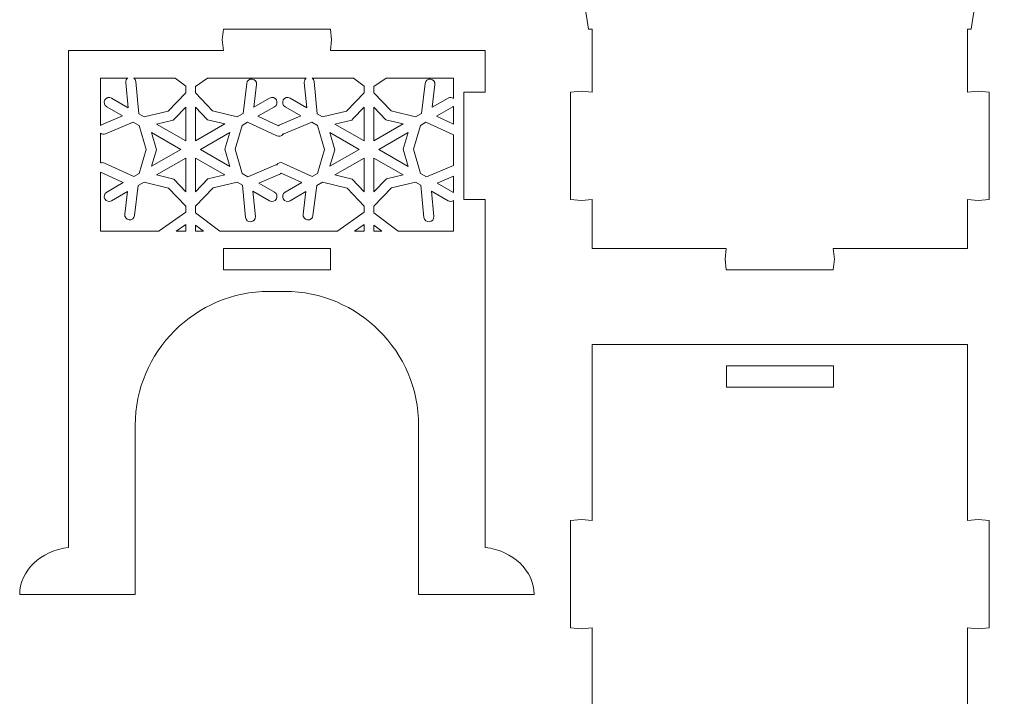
# Model space of a CAD drawing. Header units: centimetres. Extents: x -132 to 124, y -95 to 91.
# Tile 16 of 56: x -98.05 to -87.71, y 28.3 to 35.41. Entities that reach past the tile are written whole.
import ezdxf

# ---------------------------------------------------------------- set-up
doc = ezdxf.new("R2010")
doc.units = ezdxf.units.CM
doc.header["$MEASUREMENT"] = 0
doc.layers.add('Layer 1', color=7, linetype='Continuous')

msp = doc.modelspace()

# ---------------------------------------------------------------- linework, layer by layer
at = {"layer": 'Layer 1', "lineweight": 15}
for points, knots in [([(-89.26236, 41.32738), (-89.16398, 41.37248), (-89.04679, 41.32895), (-89.00152, 41.23039), (-89.00152, 41.23039), (-88.98132, 41.18617), (-88.97905, 41.13828), (-88.99142, 41.09457), (-88.99142, 41.09457), (-88.15438, 40.81074), (-87.46483, 40.36393), (-86.83675, 39.80115), (-86.83675, 39.80115), (-87.45108, 38.10357), (-87.82302, 36.74363), (-88.06331, 35.30951)], [0, 0, 0, 0, 0.2, 0.2, 0.2, 0.2, 0.4, 0.4, 0.4, 0.4, 0.6, 0.6, 0.6, 0.6, 1, 1, 1, 1]), ([(-88.06331, 35.30951), (-88.06331, 35.30951), (-88.10005, 35.30951), (-88.10005, 35.30951), (-88.10005, 35.30951), (-88.10005, 35.30951), (-88.10005, 34.64591), (-88.10005, 34.64591), (-88.10005, 34.64591), (-88.10005, 34.64591), (-87.98757, 34.65705), (-87.98757, 34.65705), (-87.98757, 34.65705), (-87.98757, 34.65705), (-87.87491, 34.64591), (-87.87491, 34.64591), (-87.87491, 34.64591), (-87.87491, 34.64591), (-87.87491, 33.52086), (-87.87491, 33.52086), (-87.87491, 33.52086), (-87.87491, 33.52086), (-87.98757, 33.50972), (-87.98757, 33.50972), (-87.98757, 33.50972), (-87.98757, 33.50972), (-88.10005, 33.52086), (-88.10005, 33.52086), (-88.10005, 33.52086), (-88.10005, 33.52086), (-88.10005, 33.00527), (-88.10005, 33.00527), (-88.10005, 33.00527), (-88.10005, 33.00527), (-89.51032, 33.00527), (-89.51032, 33.00527), (-89.51032, 33.00527), (-89.51032, 33.00527), (-89.499, 32.89278), (-89.499, 32.89278), (-89.499, 32.89278), (-89.499, 32.89278), (-89.51032, 32.7803), (-89.51032, 32.7803), (-89.51032, 32.7803), (-89.51032, 32.7803), (-90.63519, 32.7803), (-90.63519, 32.7803), (-90.63519, 32.7803), (-90.63519, 32.7803), (-90.64651, 32.89278), (-90.64651, 32.89278), (-90.64651, 32.89278), (-90.64651, 32.89278), (-90.63519, 33.00527), (-90.63519, 33.00527), (-90.63519, 33.00527), (-90.63519, 33.00527), (-92.04354, 33.00527), (-92.04354, 33.00527), (-92.04354, 33.00527), (-92.04354, 33.00527), (-92.04354, 33.52086), (-92.04354, 33.52086), (-92.04354, 33.52086), (-92.04354, 33.52086), (-92.15602, 33.50972), (-92.15602, 33.50972), (-92.15602, 33.50972), (-92.15602, 33.50972), (-92.26851, 33.52086), (-92.26851, 33.52086), (-92.26851, 33.52086), (-92.26851, 33.52086), (-92.26851, 34.64591), (-92.26851, 34.64591), (-92.26851, 34.64591), (-92.26851, 34.64591), (-92.15602, 34.65705), (-92.15602, 34.65705), (-92.15602, 34.65705), (-92.15602, 34.65705), (-92.04354, 34.64591), (-92.04354, 34.64591), (-92.04354, 34.64591), (-92.04354, 34.64591), (-92.04354, 35.30951), (-92.04354, 35.30951), (-92.04354, 35.30951), (-92.04354, 35.30951), (-92.0801, 35.30951), (-92.0801, 35.30951)], [0, 0, 0, 0, 0.04166667, 0.04166667, 0.04166667, 0.04166667, 0.08333333, 0.08333333, 0.08333333, 0.08333333, 0.125, 0.125, 0.125, 0.125, 0.16666667, 0.16666667, 0.16666667, 0.16666667, 0.20833333, 0.20833333, 0.20833333, 0.20833333, 0.25, 0.25, 0.25, 0.25, 0.29166667, 0.29166667, 0.29166667, 0.29166667, 0.33333333, 0.33333333, 0.33333333, 0.33333333, 0.375, 0.375, 0.375, 0.375, 0.41666667, 0.41666667, 0.41666667, 0.41666667, 0.45833333, 0.45833333, 0.45833333, 0.45833333, 0.5, 0.5, 0.5, 0.5, 0.54166667, 0.54166667, 0.54166667, 0.54166667, 0.58333333, 0.58333333, 0.58333333, 0.58333333, 0.625, 0.625, 0.625, 0.625, 0.66666667, 0.66666667, 0.66666667, 0.66666667, 0.70833333, 0.70833333, 0.70833333, 0.70833333, 0.75, 0.75, 0.75, 0.75, 0.79166667, 0.79166667, 0.79166667, 0.79166667, 0.83333333, 0.83333333, 0.83333333, 0.83333333, 0.875, 0.875, 0.875, 0.875, 0.91666667, 0.91666667, 0.91666667, 0.91666667, 1, 1, 1, 1]), ([(-88.10005, 27.65866), (-88.10005, 27.65866), (-88.10005, 29.02313), (-88.10005, 29.02313), (-88.10005, 29.02313), (-88.10005, 29.02313), (-87.98757, 29.01164), (-87.98757, 29.01164), (-87.98757, 29.01164), (-87.98757, 29.01164), (-87.87491, 29.02313), (-87.87491, 29.02313), (-87.87491, 29.02313), (-87.87491, 29.02313), (-87.87491, 30.148), (-87.87491, 30.148), (-87.87491, 30.148), (-87.87491, 30.148), (-87.98757, 30.15932), (-87.98757, 30.15932), (-87.98757, 30.15932), (-87.98757, 30.15932), (-88.10005, 30.148), (-88.10005, 30.148), (-88.10005, 30.148), (-88.10005, 30.148), (-88.10005, 31.99829), (-88.10005, 31.99829), (-88.10005, 31.99829), (-88.10005, 31.99829), (-92.04354, 31.99829), (-92.04354, 31.99829), (-92.04354, 31.99829), (-92.04354, 31.99829), (-92.04354, 30.148), (-92.04354, 30.148), (-92.04354, 30.148), (-92.04354, 30.148), (-92.15602, 30.15932), (-92.15602, 30.15932), (-92.15602, 30.15932), (-92.15602, 30.15932), (-92.26851, 30.148), (-92.26851, 30.148), (-92.26851, 30.148), (-92.26851, 30.148), (-92.26851, 29.02313), (-92.26851, 29.02313), (-92.26851, 29.02313), (-92.26851, 29.02313), (-92.15602, 29.01164), (-92.15602, 29.01164), (-92.15602, 29.01164), (-92.15602, 29.01164), (-92.04354, 29.02313), (-92.04354, 29.02313), (-92.04354, 29.02313), (-92.04354, 29.02313), (-92.04354, 27.65866), (-92.04354, 27.65866)], [0, 0, 0, 0, 0.0625, 0.0625, 0.0625, 0.0625, 0.125, 0.125, 0.125, 0.125, 0.1875, 0.1875, 0.1875, 0.1875, 0.25, 0.25, 0.25, 0.25, 0.3125, 0.3125, 0.3125, 0.3125, 0.375, 0.375, 0.375, 0.375, 0.4375, 0.4375, 0.4375, 0.4375, 0.5, 0.5, 0.5, 0.5, 0.5625, 0.5625, 0.5625, 0.5625, 0.625, 0.625, 0.625, 0.625, 0.6875, 0.6875, 0.6875, 0.6875, 0.75, 0.75, 0.75, 0.75, 0.8125, 0.8125, 0.8125, 0.8125, 0.875, 0.875, 0.875, 0.875, 1, 1, 1, 1]), ([(-90.6331, 31.54834), (-90.6331, 31.54834), (-89.5082, 31.54834), (-89.5082, 31.54834), (-89.5082, 31.54834), (-89.5082, 31.54834), (-89.5082, 31.77335), (-89.5082, 31.77335), (-89.5082, 31.77335), (-89.5082, 31.77335), (-90.6331, 31.77335), (-90.6331, 31.77335), (-90.6331, 31.77335), (-90.6331, 31.77335), (-90.6331, 31.54834), (-90.6331, 31.54834)], [0, 0, 0, 0, 0.2, 0.2, 0.2, 0.2, 0.4, 0.4, 0.4, 0.4, 0.6, 0.6, 0.6, 0.6, 1, 1, 1, 1])]:
    msp.add_open_spline(points, degree=3, knots=knots, dxfattribs=at)
msp.add_open_spline([(-92.0801, 35.30951), (-92.32058, 36.74363), (-92.69234, 38.10357), (-93.30684, 39.80115)], degree=3, dxfattribs=at)
at = {"layer": 'Layer 1', "lineweight": 5}
for points, knots in [([(-93.16562, 35.08471), (-93.16562, 35.08471), (-94.79093, 35.08471), (-94.79093, 35.08471), (-94.79093, 35.08471), (-94.79093, 35.08471), (-94.77962, 35.19702), (-94.77962, 35.19702), (-94.77962, 35.19702), (-94.77962, 35.19702), (-94.79093, 35.30951), (-94.79093, 35.30951), (-94.79093, 35.30951), (-94.79093, 35.30951), (-95.91598, 35.30951), (-95.91598, 35.30951), (-95.91598, 35.30951), (-95.91598, 35.30951), (-95.92712, 35.19702), (-95.92712, 35.19702), (-95.92712, 35.19702), (-95.92712, 35.19702), (-95.91598, 35.08471), (-95.91598, 35.08471), (-95.91598, 35.08471), (-95.91598, 35.08471), (-97.54112, 35.08471), (-97.54112, 35.08471), (-97.54112, 35.08471), (-97.54112, 35.08471), (-97.54112, 29.86678), (-97.54112, 29.86678)], [0, 0, 0, 0, 0.11111111, 0.11111111, 0.11111111, 0.11111111, 0.22222222, 0.22222222, 0.22222222, 0.22222222, 0.33333333, 0.33333333, 0.33333333, 0.33333333, 0.44444444, 0.44444444, 0.44444444, 0.44444444, 0.55555556, 0.55555556, 0.55555556, 0.55555556, 0.66666667, 0.66666667, 0.66666667, 0.66666667, 0.77777778, 0.77777778, 0.77777778, 0.77777778, 1, 1, 1, 1]), ([(-93.16562, 29.86678), (-93.16562, 29.86678), (-93.16562, 33.52086), (-93.16562, 33.52086), (-93.16562, 33.52086), (-93.16562, 33.52086), (-93.39059, 33.52086), (-93.39059, 33.52086), (-93.39059, 33.52086), (-93.39059, 33.52086), (-93.39059, 34.64591), (-93.39059, 34.64591), (-93.39059, 34.64591), (-93.39059, 34.64591), (-93.16562, 34.64591), (-93.16562, 34.64591), (-93.16562, 34.64591), (-93.16562, 34.64591), (-93.16562, 35.08471), (-93.16562, 35.08471)], [0, 0, 0, 0, 0.16666667, 0.16666667, 0.16666667, 0.16666667, 0.33333333, 0.33333333, 0.33333333, 0.33333333, 0.5, 0.5, 0.5, 0.5, 0.66666667, 0.66666667, 0.66666667, 0.66666667, 1, 1, 1, 1]), ([(-97.20627, 34.2973), (-97.20627, 34.2973), (-97.20627, 34.79444), (-97.20627, 34.79444), (-97.20627, 34.79444), (-97.20627, 34.79444), (-96.91948, 34.79444), (-96.91948, 34.79444)], [0, 0, 0, 0, 0.33333333, 0.33333333, 0.33333333, 0.33333333, 1, 1, 1, 1]), ([(-96.9395, 34.74829), (-96.9395, 34.74829), (-96.91478, 34.48327), (-96.91478, 34.48327), (-96.91478, 34.48327), (-96.91478, 34.48327), (-97.0889, 34.58392), (-97.0889, 34.58392)], [0, 0, 0, 0, 0.33333333, 0.33333333, 0.33333333, 0.33333333, 1, 1, 1, 1]), ([(-96.42321, 34.79444), (-96.42321, 34.79444), (-96.31142, 34.71016), (-96.31142, 34.71016), (-96.31142, 34.71016), (-96.31142, 34.71016), (-96.31142, 34.63981), (-96.31142, 34.63981), (-96.31142, 34.63981), (-96.31142, 34.63981), (-96.49478, 34.44792), (-96.49478, 34.44792), (-96.49478, 34.44792), (-96.49478, 34.44792), (-96.74866, 34.38733), (-96.74866, 34.38733), (-96.74866, 34.38733), (-96.74866, 34.38733), (-96.80473, 34.41971), (-96.80473, 34.41971), (-96.80473, 34.41971), (-96.80473, 34.41971), (-96.83624, 34.75805), (-96.83624, 34.75805)], [0, 0, 0, 0, 0.14285714, 0.14285714, 0.14285714, 0.14285714, 0.28571429, 0.28571429, 0.28571429, 0.28571429, 0.42857143, 0.42857143, 0.42857143, 0.42857143, 0.57142857, 0.57142857, 0.57142857, 0.57142857, 0.71428571, 0.71428571, 0.71428571, 0.71428571, 1, 1, 1, 1]), ([(-95.67063, 34.73854), (-95.67063, 34.73854), (-95.70929, 34.42267), (-95.70929, 34.42267), (-95.70929, 34.42267), (-95.70929, 34.42267), (-95.77041, 34.38733), (-95.77041, 34.38733), (-95.77041, 34.38733), (-95.77041, 34.38733), (-96.02829, 34.45001), (-96.02829, 34.45001), (-96.02829, 34.45001), (-96.02829, 34.45001), (-96.20764, 34.63964), (-96.20764, 34.63964), (-96.20764, 34.63964), (-96.20764, 34.63964), (-96.20764, 34.70441), (-96.20764, 34.70441), (-96.20764, 34.70441), (-96.20764, 34.70441), (-96.0807, 34.79444), (-96.0807, 34.79444), (-96.0807, 34.79444), (-96.0807, 34.79444), (-95.04551, 34.79444), (-95.04551, 34.79444)], [0, 0, 0, 0, 0.125, 0.125, 0.125, 0.125, 0.25, 0.25, 0.25, 0.25, 0.375, 0.375, 0.375, 0.375, 0.5, 0.5, 0.5, 0.5, 0.625, 0.625, 0.625, 0.625, 0.75, 0.75, 0.75, 0.75, 1, 1, 1, 1]), ([(-95.56772, 34.72583), (-95.56406, 34.75439), (-95.58426, 34.78016), (-95.61282, 34.78382), (-95.61282, 34.78382), (-95.6412, 34.78747), (-95.66715, 34.7671), (-95.67063, 34.73854)], [0, 0, 0, 0, 0.33333333, 0.33333333, 0.33333333, 0.33333333, 1, 1, 1, 1]), ([(-95.06571, 34.74829), (-95.06571, 34.74829), (-95.04081, 34.48327), (-95.04081, 34.48327), (-95.04081, 34.48327), (-95.04081, 34.48327), (-95.21511, 34.58392), (-95.21511, 34.58392)], [0, 0, 0, 0, 0.33333333, 0.33333333, 0.33333333, 0.33333333, 1, 1, 1, 1]), ([(-94.54942, 34.79444), (-94.54942, 34.79444), (-94.43763, 34.71016), (-94.43763, 34.71016), (-94.43763, 34.71016), (-94.43763, 34.71016), (-94.43763, 34.63981), (-94.43763, 34.63981), (-94.43763, 34.63981), (-94.43763, 34.63981), (-94.62098, 34.44792), (-94.62098, 34.44792), (-94.62098, 34.44792), (-94.62098, 34.44792), (-94.87486, 34.38733), (-94.87486, 34.38733), (-94.87486, 34.38733), (-94.87486, 34.38733), (-94.93076, 34.41971), (-94.93076, 34.41971), (-94.93076, 34.41971), (-94.93076, 34.41971), (-94.96245, 34.75805), (-94.96245, 34.75805)], [0, 0, 0, 0, 0.14285714, 0.14285714, 0.14285714, 0.14285714, 0.28571429, 0.28571429, 0.28571429, 0.28571429, 0.42857143, 0.42857143, 0.42857143, 0.42857143, 0.57142857, 0.57142857, 0.57142857, 0.57142857, 0.71428571, 0.71428571, 0.71428571, 0.71428571, 1, 1, 1, 1]), ([(-93.79684, 34.73854), (-93.79684, 34.73854), (-93.83567, 34.42267), (-93.83567, 34.42267), (-93.83567, 34.42267), (-93.83567, 34.42267), (-93.89661, 34.38733), (-93.89661, 34.38733), (-93.89661, 34.38733), (-93.89661, 34.38733), (-94.15467, 34.45001), (-94.15467, 34.45001), (-94.15467, 34.45001), (-94.15467, 34.45001), (-94.33385, 34.63964), (-94.33385, 34.63964), (-94.33385, 34.63964), (-94.33385, 34.63964), (-94.33385, 34.70441), (-94.33385, 34.70441), (-94.33385, 34.70441), (-94.33385, 34.70441), (-94.20691, 34.79444), (-94.20691, 34.79444), (-94.20691, 34.79444), (-94.20691, 34.79444), (-93.50047, 34.79444), (-93.50047, 34.79444), (-93.50047, 34.79444), (-93.50047, 34.79444), (-93.50047, 34.58131), (-93.50047, 34.58131)], [0, 0, 0, 0, 0.11111111, 0.11111111, 0.11111111, 0.11111111, 0.22222222, 0.22222222, 0.22222222, 0.22222222, 0.33333333, 0.33333333, 0.33333333, 0.33333333, 0.44444444, 0.44444444, 0.44444444, 0.44444444, 0.55555556, 0.55555556, 0.55555556, 0.55555556, 0.66666667, 0.66666667, 0.66666667, 0.66666667, 0.77777778, 0.77777778, 0.77777778, 0.77777778, 1, 1, 1, 1]), ([(-93.69375, 34.72583), (-93.69044, 34.75439), (-93.71047, 34.78016), (-93.73902, 34.78382), (-93.73902, 34.78382), (-93.76741, 34.78747), (-93.79335, 34.7671), (-93.79684, 34.73854)], [0, 0, 0, 0, 0.33333333, 0.33333333, 0.33333333, 0.33333333, 1, 1, 1, 1]), ([(-95.43033, 34.58392), (-95.43033, 34.58392), (-95.59697, 34.48762), (-95.59697, 34.48762), (-95.59697, 34.48762), (-95.59697, 34.48762), (-95.56772, 34.72583), (-95.56772, 34.72583)], [0, 0, 0, 0, 0.33333333, 0.33333333, 0.33333333, 0.33333333, 1, 1, 1, 1]), ([(-93.55654, 34.58392), (-93.55654, 34.58392), (-93.723, 34.48762), (-93.723, 34.48762), (-93.723, 34.48762), (-93.723, 34.48762), (-93.69375, 34.72583), (-93.69375, 34.72583)], [0, 0, 0, 0, 0.33333333, 0.33333333, 0.33333333, 0.33333333, 1, 1, 1, 1]), ([(-97.14079, 34.49372), (-97.14079, 34.49372), (-96.97415, 34.39743), (-96.97415, 34.39743), (-96.97415, 34.39743), (-96.97415, 34.39743), (-97.1953, 34.30357), (-97.1953, 34.30357)], [0, 0, 0, 0, 0.33333333, 0.33333333, 0.33333333, 0.33333333, 1, 1, 1, 1]), ([(-96.31142, 34.48954), (-96.31142, 34.48954), (-96.31142, 34.13501), (-96.31142, 34.13501), (-96.31142, 34.13501), (-96.31142, 34.13501), (-96.61771, 34.31158), (-96.61771, 34.31158), (-96.61771, 34.31158), (-96.61771, 34.31158), (-96.44115, 34.35372), (-96.44115, 34.35372), (-96.44115, 34.35372), (-96.44115, 34.35372), (-96.43053, 34.36504), (-96.43053, 34.36504), (-96.43053, 34.36504), (-96.43053, 34.36504), (-96.31142, 34.48954), (-96.31142, 34.48954)], [0, 0, 0, 0, 0.16666667, 0.16666667, 0.16666667, 0.16666667, 0.33333333, 0.33333333, 0.33333333, 0.33333333, 0.5, 0.5, 0.5, 0.5, 0.66666667, 0.66666667, 0.66666667, 0.66666667, 1, 1, 1, 1]), ([(-95.90048, 34.31228), (-95.90048, 34.31228), (-96.20764, 34.13501), (-96.20764, 34.13501), (-96.20764, 34.13501), (-96.20764, 34.13501), (-96.20764, 34.48849), (-96.20764, 34.48849), (-96.20764, 34.48849), (-96.20764, 34.48849), (-96.08279, 34.35668), (-96.08279, 34.35668), (-96.08279, 34.35668), (-96.08279, 34.35668), (-95.90048, 34.31228), (-95.90048, 34.31228)], [0, 0, 0, 0, 0.2, 0.2, 0.2, 0.2, 0.4, 0.4, 0.4, 0.4, 0.6, 0.6, 0.6, 0.6, 1, 1, 1, 1]), ([(-95.33648, 34.29399), (-95.33648, 34.29399), (-95.5524, 34.39307), (-95.5524, 34.39307), (-95.5524, 34.39307), (-95.5524, 34.39307), (-95.37827, 34.49372), (-95.37827, 34.49372)], [0, 0, 0, 0, 0.33333333, 0.33333333, 0.33333333, 0.33333333, 1, 1, 1, 1]), ([(-95.267, 34.49372), (-95.267, 34.49372), (-95.10036, 34.39743), (-95.10036, 34.39743), (-95.10036, 34.39743), (-95.10036, 34.39743), (-95.3215, 34.30357), (-95.3215, 34.30357)], [0, 0, 0, 0, 0.33333333, 0.33333333, 0.33333333, 0.33333333, 1, 1, 1, 1]), ([(-94.43763, 34.48954), (-94.43763, 34.48954), (-94.43763, 34.13501), (-94.43763, 34.13501), (-94.43763, 34.13501), (-94.43763, 34.13501), (-94.74392, 34.31158), (-94.74392, 34.31158), (-94.74392, 34.31158), (-94.74392, 34.31158), (-94.56735, 34.35372), (-94.56735, 34.35372), (-94.56735, 34.35372), (-94.56735, 34.35372), (-94.55656, 34.36504), (-94.55656, 34.36504), (-94.55656, 34.36504), (-94.55656, 34.36504), (-94.43763, 34.48954), (-94.43763, 34.48954)], [0, 0, 0, 0, 0.16666667, 0.16666667, 0.16666667, 0.16666667, 0.33333333, 0.33333333, 0.33333333, 0.33333333, 0.5, 0.5, 0.5, 0.5, 0.66666667, 0.66666667, 0.66666667, 0.66666667, 1, 1, 1, 1]), ([(-94.02668, 34.31228), (-94.02668, 34.31228), (-94.33385, 34.13501), (-94.33385, 34.13501), (-94.33385, 34.13501), (-94.33385, 34.13501), (-94.33385, 34.48849), (-94.33385, 34.48849), (-94.33385, 34.48849), (-94.33385, 34.48849), (-94.20917, 34.35668), (-94.20917, 34.35668), (-94.20917, 34.35668), (-94.20917, 34.35668), (-94.02668, 34.31228), (-94.02668, 34.31228)], [0, 0, 0, 0, 0.2, 0.2, 0.2, 0.2, 0.4, 0.4, 0.4, 0.4, 0.6, 0.6, 0.6, 0.6, 1, 1, 1, 1]), ([(-93.50047, 34.31141), (-93.50047, 34.31141), (-93.67878, 34.39307), (-93.67878, 34.39307), (-93.67878, 34.39307), (-93.67878, 34.39307), (-93.50447, 34.49372), (-93.50447, 34.49372)], [0, 0, 0, 0, 0.33333333, 0.33333333, 0.33333333, 0.33333333, 1, 1, 1, 1]), ([(-97.15473, 34.20797), (-97.15473, 34.20797), (-96.86167, 34.33265), (-96.86167, 34.33265), (-96.86167, 34.33265), (-96.86167, 34.33265), (-96.80055, 34.2973), (-96.80055, 34.2973), (-96.80055, 34.2973), (-96.80055, 34.2973), (-96.72602, 34.04273), (-96.72602, 34.04273), (-96.72602, 34.04273), (-96.72602, 34.04273), (-96.80055, 33.7925), (-96.80055, 33.7925), (-96.80055, 33.7925), (-96.80055, 33.7925), (-96.85662, 33.76029), (-96.85662, 33.76029), (-96.85662, 33.76029), (-96.85662, 33.76029), (-97.16552, 33.90203), (-97.16552, 33.90203)], [0, 0, 0, 0, 0.14285714, 0.14285714, 0.14285714, 0.14285714, 0.28571429, 0.28571429, 0.28571429, 0.28571429, 0.42857143, 0.42857143, 0.42857143, 0.42857143, 0.57142857, 0.57142857, 0.57142857, 0.57142857, 0.71428571, 0.71428571, 0.71428571, 0.71428571, 1, 1, 1, 1]), ([(-95.28093, 34.20797), (-95.28093, 34.20797), (-94.98787, 34.33265), (-94.98787, 34.33265), (-94.98787, 34.33265), (-94.98787, 34.33265), (-94.92675, 34.2973), (-94.92675, 34.2973), (-94.92675, 34.2973), (-94.92675, 34.2973), (-94.85223, 34.04273), (-94.85223, 34.04273), (-94.85223, 34.04273), (-94.85223, 34.04273), (-94.92675, 33.7925), (-94.92675, 33.7925), (-94.92675, 33.7925), (-94.92675, 33.7925), (-94.98282, 33.76029), (-94.98282, 33.76029), (-94.98282, 33.76029), (-94.98282, 33.76029), (-95.29155, 33.90203), (-95.29155, 33.90203)], [0, 0, 0, 0, 0.14285714, 0.14285714, 0.14285714, 0.14285714, 0.28571429, 0.28571429, 0.28571429, 0.28571429, 0.42857143, 0.42857143, 0.42857143, 0.42857143, 0.57142857, 0.57142857, 0.57142857, 0.57142857, 0.71428571, 0.71428571, 0.71428571, 0.71428571, 1, 1, 1, 1]), ([(-95.36434, 33.88183), (-95.36434, 33.88183), (-95.6574, 33.75733), (-95.6574, 33.75733), (-95.6574, 33.75733), (-95.6574, 33.75733), (-95.71852, 33.7925), (-95.71852, 33.7925), (-95.71852, 33.7925), (-95.71852, 33.7925), (-95.79322, 34.04725), (-95.79322, 34.04725), (-95.79322, 34.04725), (-95.79322, 34.04725), (-95.71852, 34.2973), (-95.71852, 34.2973), (-95.71852, 34.2973), (-95.71852, 34.2973), (-95.66245, 34.32969), (-95.66245, 34.32969), (-95.66245, 34.32969), (-95.66245, 34.32969), (-95.35372, 34.18795), (-95.35372, 34.18795)], [0, 0, 0, 0, 0.14285714, 0.14285714, 0.14285714, 0.14285714, 0.28571429, 0.28571429, 0.28571429, 0.28571429, 0.42857143, 0.42857143, 0.42857143, 0.42857143, 0.57142857, 0.57142857, 0.57142857, 0.57142857, 0.71428571, 0.71428571, 0.71428571, 0.71428571, 1, 1, 1, 1]), ([(-93.50047, 33.87765), (-93.50047, 33.87765), (-93.7836, 33.75733), (-93.7836, 33.75733), (-93.7836, 33.75733), (-93.7836, 33.75733), (-93.84472, 33.7925), (-93.84472, 33.7925), (-93.84472, 33.7925), (-93.84472, 33.7925), (-93.91925, 34.04725), (-93.91925, 34.04725), (-93.91925, 34.04725), (-93.91925, 34.04725), (-93.84472, 34.2973), (-93.84472, 34.2973), (-93.84472, 34.2973), (-93.84472, 34.2973), (-93.78865, 34.32969), (-93.78865, 34.32969), (-93.78865, 34.32969), (-93.78865, 34.32969), (-93.50047, 34.19735), (-93.50047, 34.19735), (-93.50047, 34.19735), (-93.50047, 34.19735), (-93.50047, 33.87765), (-93.50047, 33.87765)], [0, 0, 0, 0, 0.125, 0.125, 0.125, 0.125, 0.25, 0.25, 0.25, 0.25, 0.375, 0.375, 0.375, 0.375, 0.5, 0.5, 0.5, 0.5, 0.625, 0.625, 0.625, 0.625, 0.75, 0.75, 0.75, 0.75, 1, 1, 1, 1]), ([(-96.67065, 34.22225), (-96.67065, 34.22225), (-96.36349, 34.04482), (-96.36349, 34.04482), (-96.36349, 34.04482), (-96.36349, 34.04482), (-96.66978, 33.86808), (-96.66978, 33.86808), (-96.66978, 33.86808), (-96.66978, 33.86808), (-96.61789, 34.04203), (-96.61789, 34.04203), (-96.61789, 34.04203), (-96.61789, 34.04203), (-96.67065, 34.22225), (-96.67065, 34.22225)], [0, 0, 0, 0, 0.2, 0.2, 0.2, 0.2, 0.4, 0.4, 0.4, 0.4, 0.6, 0.6, 0.6, 0.6, 1, 1, 1, 1]), ([(-95.84841, 33.86755), (-95.84841, 33.86755), (-96.15558, 34.04482), (-96.15558, 34.04482), (-96.15558, 34.04482), (-96.15558, 34.04482), (-95.84946, 34.22173), (-95.84946, 34.22173), (-95.84946, 34.22173), (-95.84946, 34.22173), (-95.90135, 34.04795), (-95.90135, 34.04795), (-95.90135, 34.04795), (-95.90135, 34.04795), (-95.84841, 33.86755), (-95.84841, 33.86755)], [0, 0, 0, 0, 0.2, 0.2, 0.2, 0.2, 0.4, 0.4, 0.4, 0.4, 0.6, 0.6, 0.6, 0.6, 1, 1, 1, 1]), ([(-95.35372, 34.18795), (-95.33056, 34.17733), (-95.30374, 34.18516), (-95.28964, 34.20536), (-95.28964, 34.20536), (-95.28668, 34.20588), (-95.28389, 34.20693), (-95.28093, 34.20797)], [0, 0, 0, 0, 0.33333333, 0.33333333, 0.33333333, 0.33333333, 1, 1, 1, 1]), ([(-94.79685, 34.22225), (-94.79685, 34.22225), (-94.48969, 34.04482), (-94.48969, 34.04482), (-94.48969, 34.04482), (-94.48969, 34.04482), (-94.79598, 33.86808), (-94.79598, 33.86808), (-94.79598, 33.86808), (-94.79598, 33.86808), (-94.74409, 34.04203), (-94.74409, 34.04203), (-94.74409, 34.04203), (-94.74409, 34.04203), (-94.79685, 34.22225), (-94.79685, 34.22225)], [0, 0, 0, 0, 0.2, 0.2, 0.2, 0.2, 0.4, 0.4, 0.4, 0.4, 0.6, 0.6, 0.6, 0.6, 1, 1, 1, 1]), ([(-93.97462, 33.86755), (-93.97462, 33.86755), (-94.28178, 34.04482), (-94.28178, 34.04482), (-94.28178, 34.04482), (-94.28178, 34.04482), (-93.97549, 34.22173), (-93.97549, 34.22173), (-93.97549, 34.22173), (-93.97549, 34.22173), (-94.02738, 34.04795), (-94.02738, 34.04795), (-94.02738, 34.04795), (-94.02738, 34.04795), (-93.97462, 33.86755), (-93.97462, 33.86755)], [0, 0, 0, 0, 0.2, 0.2, 0.2, 0.2, 0.4, 0.4, 0.4, 0.4, 0.6, 0.6, 0.6, 0.6, 1, 1, 1, 1]), ([(-96.61876, 33.77753), (-96.61876, 33.77753), (-96.31142, 33.95497), (-96.31142, 33.95497), (-96.31142, 33.95497), (-96.31142, 33.95497), (-96.31142, 33.60131), (-96.31142, 33.60131), (-96.31142, 33.60131), (-96.31142, 33.60131), (-96.43627, 33.73313), (-96.43627, 33.73313), (-96.43627, 33.73313), (-96.43627, 33.73313), (-96.61876, 33.77753), (-96.61876, 33.77753)], [0, 0, 0, 0, 0.2, 0.2, 0.2, 0.2, 0.4, 0.4, 0.4, 0.4, 0.6, 0.6, 0.6, 0.6, 1, 1, 1, 1]), ([(-96.20764, 33.60027), (-96.20764, 33.60027), (-96.20764, 33.95497), (-96.20764, 33.95497), (-96.20764, 33.95497), (-96.20764, 33.95497), (-95.90135, 33.77805), (-95.90135, 33.77805), (-95.90135, 33.77805), (-95.90135, 33.77805), (-96.07774, 33.73626), (-96.07774, 33.73626), (-96.07774, 33.73626), (-96.07774, 33.73626), (-96.20764, 33.60027), (-96.20764, 33.60027)], [0, 0, 0, 0, 0.2, 0.2, 0.2, 0.2, 0.4, 0.4, 0.4, 0.4, 0.6, 0.6, 0.6, 0.6, 1, 1, 1, 1]), ([(-94.74479, 33.77753), (-94.74479, 33.77753), (-94.43763, 33.95497), (-94.43763, 33.95497), (-94.43763, 33.95497), (-94.43763, 33.95497), (-94.43763, 33.60131), (-94.43763, 33.60131), (-94.43763, 33.60131), (-94.43763, 33.60131), (-94.56248, 33.73313), (-94.56248, 33.73313), (-94.56248, 33.73313), (-94.56248, 33.73313), (-94.74479, 33.77753), (-94.74479, 33.77753)], [0, 0, 0, 0, 0.2, 0.2, 0.2, 0.2, 0.4, 0.4, 0.4, 0.4, 0.6, 0.6, 0.6, 0.6, 1, 1, 1, 1]), ([(-94.33385, 33.60027), (-94.33385, 33.60027), (-94.33385, 33.95497), (-94.33385, 33.95497), (-94.33385, 33.95497), (-94.33385, 33.95497), (-94.02756, 33.77805), (-94.02756, 33.77805), (-94.02756, 33.77805), (-94.02756, 33.77805), (-94.20412, 33.73626), (-94.20412, 33.73626), (-94.20412, 33.73626), (-94.20412, 33.73626), (-94.33385, 33.60027), (-94.33385, 33.60027)], [0, 0, 0, 0, 0.2, 0.2, 0.2, 0.2, 0.4, 0.4, 0.4, 0.4, 0.6, 0.6, 0.6, 0.6, 1, 1, 1, 1]), ([(-97.20627, 33.80661), (-97.20627, 33.80661), (-96.96667, 33.69656), (-96.96667, 33.69656), (-96.96667, 33.69656), (-96.96667, 33.69656), (-97.14079, 33.59626), (-97.14079, 33.59626)], [0, 0, 0, 0, 0.33333333, 0.33333333, 0.33333333, 0.33333333, 1, 1, 1, 1]), ([(-96.59125, 33.18706), (-96.59125, 33.18706), (-97.20627, 33.18706), (-97.20627, 33.18706), (-97.20627, 33.18706), (-97.20627, 33.18706), (-97.20627, 33.80661), (-97.20627, 33.80661)], [0, 0, 0, 0, 0.33333333, 0.33333333, 0.33333333, 0.33333333, 1, 1, 1, 1]), ([(-95.37827, 33.59626), (-95.37827, 33.59626), (-95.54474, 33.69238), (-95.54474, 33.69238), (-95.54474, 33.69238), (-95.54474, 33.69238), (-95.32394, 33.78624), (-95.32394, 33.78624)], [0, 0, 0, 0, 0.33333333, 0.33333333, 0.33333333, 0.33333333, 1, 1, 1, 1]), ([(-95.30879, 33.79581), (-95.30879, 33.79581), (-95.09287, 33.69656), (-95.09287, 33.69656), (-95.09287, 33.69656), (-95.09287, 33.69656), (-95.267, 33.59626), (-95.267, 33.59626)], [0, 0, 0, 0, 0.33333333, 0.33333333, 0.33333333, 0.33333333, 1, 1, 1, 1]), ([(-93.50447, 33.59626), (-93.50447, 33.59626), (-93.67111, 33.69238), (-93.67111, 33.69238), (-93.67111, 33.69238), (-93.67111, 33.69238), (-93.50047, 33.76482), (-93.50047, 33.76482), (-93.50047, 33.76482), (-93.50047, 33.76482), (-93.50047, 33.59365), (-93.50047, 33.59365)], [0, 0, 0, 0, 0.25, 0.25, 0.25, 0.25, 0.5, 0.5, 0.5, 0.5, 1, 1, 1, 1]), ([(-96.84843, 33.35109), (-96.84843, 33.35109), (-96.8096, 33.66731), (-96.8096, 33.66731), (-96.8096, 33.66731), (-96.8096, 33.66731), (-96.74866, 33.70248), (-96.74866, 33.70248), (-96.74866, 33.70248), (-96.74866, 33.70248), (-96.4906, 33.63979), (-96.4906, 33.63979), (-96.4906, 33.63979), (-96.4906, 33.63979), (-96.31142, 33.45034), (-96.31142, 33.45034), (-96.31142, 33.45034), (-96.31142, 33.45034), (-96.31142, 33.38557), (-96.31142, 33.38557), (-96.31142, 33.38557), (-96.31142, 33.38557), (-96.58881, 33.1888), (-96.58881, 33.1888)], [0, 0, 0, 0, 0.14285714, 0.14285714, 0.14285714, 0.14285714, 0.28571429, 0.28571429, 0.28571429, 0.28571429, 0.42857143, 0.42857143, 0.42857143, 0.42857143, 0.57142857, 0.57142857, 0.57142857, 0.57142857, 0.71428571, 0.71428571, 0.71428571, 0.71428571, 1, 1, 1, 1]), ([(-95.95185, 33.18706), (-95.95185, 33.18706), (-95.95324, 33.1881), (-95.95324, 33.1881), (-95.95324, 33.1881), (-95.95324, 33.1881), (-96.20747, 33.37965), (-96.20747, 33.37965), (-96.20747, 33.37965), (-96.20747, 33.37965), (-96.20747, 33.45017), (-96.20747, 33.45017), (-96.20747, 33.45017), (-96.20747, 33.45017), (-96.02446, 33.64206), (-96.02446, 33.64206), (-96.02446, 33.64206), (-96.02446, 33.64206), (-95.77041, 33.70248), (-95.77041, 33.70248), (-95.77041, 33.70248), (-95.77041, 33.70248), (-95.71451, 33.67009), (-95.71451, 33.67009), (-95.71451, 33.67009), (-95.71451, 33.67009), (-95.68282, 33.33193), (-95.68282, 33.33193)], [0, 0, 0, 0, 0.125, 0.125, 0.125, 0.125, 0.25, 0.25, 0.25, 0.25, 0.375, 0.375, 0.375, 0.375, 0.5, 0.5, 0.5, 0.5, 0.625, 0.625, 0.625, 0.625, 0.75, 0.75, 0.75, 0.75, 1, 1, 1, 1]), ([(-95.57973, 33.34169), (-95.57973, 33.34169), (-95.60446, 33.60671), (-95.60446, 33.60671), (-95.60446, 33.60671), (-95.60446, 33.60671), (-95.43033, 33.50606), (-95.43033, 33.50606)], [0, 0, 0, 0, 0.33333333, 0.33333333, 0.33333333, 0.33333333, 1, 1, 1, 1]), ([(-94.97464, 33.35109), (-94.97464, 33.35109), (-94.93581, 33.66731), (-94.93581, 33.66731), (-94.93581, 33.66731), (-94.93581, 33.66731), (-94.87486, 33.70248), (-94.87486, 33.70248), (-94.87486, 33.70248), (-94.87486, 33.70248), (-94.61681, 33.63979), (-94.61681, 33.63979), (-94.61681, 33.63979), (-94.61681, 33.63979), (-94.43763, 33.45034), (-94.43763, 33.45034), (-94.43763, 33.45034), (-94.43763, 33.45034), (-94.43763, 33.38557), (-94.43763, 33.38557), (-94.43763, 33.38557), (-94.43763, 33.38557), (-94.71484, 33.1888), (-94.71484, 33.1888)], [0, 0, 0, 0, 0.14285714, 0.14285714, 0.14285714, 0.14285714, 0.28571429, 0.28571429, 0.28571429, 0.28571429, 0.42857143, 0.42857143, 0.42857143, 0.42857143, 0.57142857, 0.57142857, 0.57142857, 0.57142857, 0.71428571, 0.71428571, 0.71428571, 0.71428571, 1, 1, 1, 1]), ([(-94.07805, 33.18706), (-94.07805, 33.18706), (-94.07945, 33.1881), (-94.07945, 33.1881), (-94.07945, 33.1881), (-94.07945, 33.1881), (-94.33385, 33.37965), (-94.33385, 33.37965), (-94.33385, 33.37965), (-94.33385, 33.37965), (-94.33385, 33.45017), (-94.33385, 33.45017), (-94.33385, 33.45017), (-94.33385, 33.45017), (-94.15049, 33.64206), (-94.15049, 33.64206), (-94.15049, 33.64206), (-94.15049, 33.64206), (-93.89644, 33.70248), (-93.89644, 33.70248), (-93.89644, 33.70248), (-93.89644, 33.70248), (-93.84072, 33.67009), (-93.84072, 33.67009), (-93.84072, 33.67009), (-93.84072, 33.67009), (-93.80902, 33.33193), (-93.80902, 33.33193)], [0, 0, 0, 0, 0.125, 0.125, 0.125, 0.125, 0.25, 0.25, 0.25, 0.25, 0.375, 0.375, 0.375, 0.375, 0.5, 0.5, 0.5, 0.5, 0.625, 0.625, 0.625, 0.625, 0.75, 0.75, 0.75, 0.75, 1, 1, 1, 1]), ([(-93.70577, 33.34169), (-93.70577, 33.34169), (-93.73067, 33.60671), (-93.73067, 33.60671), (-93.73067, 33.60671), (-93.73067, 33.60671), (-93.55654, 33.50606), (-93.55654, 33.50606)], [0, 0, 0, 0, 0.33333333, 0.33333333, 0.33333333, 0.33333333, 1, 1, 1, 1]), ([(-97.0889, 33.50606), (-97.0889, 33.50606), (-96.92226, 33.60218), (-96.92226, 33.60218), (-96.92226, 33.60218), (-96.92226, 33.60218), (-96.95152, 33.36397), (-96.95152, 33.36397)], [0, 0, 0, 0, 0.33333333, 0.33333333, 0.33333333, 0.33333333, 1, 1, 1, 1]), ([(-95.21511, 33.50606), (-95.21511, 33.50606), (-95.04847, 33.60218), (-95.04847, 33.60218), (-95.04847, 33.60218), (-95.04847, 33.60218), (-95.07772, 33.36397), (-95.07772, 33.36397)], [0, 0, 0, 0, 0.33333333, 0.33333333, 0.33333333, 0.33333333, 1, 1, 1, 1]), ([(-93.50047, 33.50867), (-93.50047, 33.50867), (-93.50047, 33.18706), (-93.50047, 33.18706), (-93.50047, 33.18706), (-93.50047, 33.18706), (-94.07805, 33.18706), (-94.07805, 33.18706)], [0, 0, 0, 0, 0.33333333, 0.33333333, 0.33333333, 0.33333333, 1, 1, 1, 1]), ([(-96.95152, 33.36397), (-96.955, 33.33542), (-96.9348, 33.30947), (-96.90642, 33.30616), (-96.90642, 33.30616), (-96.87786, 33.30251), (-96.85209, 33.32288), (-96.84843, 33.35109)], [0, 0, 0, 0, 0.33333333, 0.33333333, 0.33333333, 0.33333333, 1, 1, 1, 1]), ([(-95.68282, 33.33193), (-95.68021, 33.30338), (-95.65478, 33.28248), (-95.62623, 33.28527), (-95.62623, 33.28527), (-95.59784, 33.28771), (-95.57695, 33.31313), (-95.57973, 33.34169)], [0, 0, 0, 0, 0.33333333, 0.33333333, 0.33333333, 0.33333333, 1, 1, 1, 1]), ([(-95.07772, 33.36397), (-95.08121, 33.33542), (-95.06101, 33.30947), (-95.03245, 33.30616), (-95.03245, 33.30616), (-95.00407, 33.30251), (-94.97812, 33.32288), (-94.97464, 33.35109)], [0, 0, 0, 0, 0.33333333, 0.33333333, 0.33333333, 0.33333333, 1, 1, 1, 1]), ([(-93.80902, 33.33193), (-93.80624, 33.30338), (-93.78099, 33.28248), (-93.75243, 33.28527), (-93.75243, 33.28527), (-93.72405, 33.28771), (-93.70298, 33.31313), (-93.70577, 33.34169)], [0, 0, 0, 0, 0.33333333, 0.33333333, 0.33333333, 0.33333333, 1, 1, 1, 1]), ([(-96.41224, 33.18706), (-96.41224, 33.18706), (-96.31142, 33.25845), (-96.31142, 33.25845), (-96.31142, 33.25845), (-96.31142, 33.25845), (-96.31142, 33.18706), (-96.31142, 33.18706), (-96.31142, 33.18706), (-96.31142, 33.18706), (-96.41224, 33.18706), (-96.41224, 33.18706)], [0, 0, 0, 0, 0.25, 0.25, 0.25, 0.25, 0.5, 0.5, 0.5, 0.5, 1, 1, 1, 1]), ([(-96.20764, 33.18706), (-96.20764, 33.18706), (-96.20764, 33.24975), (-96.20764, 33.24975), (-96.20764, 33.24975), (-96.20764, 33.24975), (-96.12441, 33.18706), (-96.12441, 33.18706), (-96.12441, 33.18706), (-96.12441, 33.18706), (-96.20764, 33.18706), (-96.20764, 33.18706)], [0, 0, 0, 0, 0.25, 0.25, 0.25, 0.25, 0.5, 0.5, 0.5, 0.5, 1, 1, 1, 1]), ([(-94.53845, 33.18706), (-94.53845, 33.18706), (-94.43763, 33.25845), (-94.43763, 33.25845), (-94.43763, 33.25845), (-94.43763, 33.25845), (-94.43763, 33.18706), (-94.43763, 33.18706), (-94.43763, 33.18706), (-94.43763, 33.18706), (-94.53845, 33.18706), (-94.53845, 33.18706)], [0, 0, 0, 0, 0.25, 0.25, 0.25, 0.25, 0.5, 0.5, 0.5, 0.5, 1, 1, 1, 1]), ([(-94.33385, 33.18706), (-94.33385, 33.18706), (-94.33385, 33.24975), (-94.33385, 33.24975), (-94.33385, 33.24975), (-94.33385, 33.24975), (-94.25061, 33.18706), (-94.25061, 33.18706), (-94.25061, 33.18706), (-94.25061, 33.18706), (-94.33385, 33.18706), (-94.33385, 33.18706)], [0, 0, 0, 0, 0.25, 0.25, 0.25, 0.25, 0.5, 0.5, 0.5, 0.5, 1, 1, 1, 1]), ([(-95.91598, 32.78047), (-95.91598, 32.78047), (-94.79094, 32.78047), (-94.79094, 32.78047), (-94.79094, 32.78047), (-94.79094, 32.78047), (-94.79094, 33.00534), (-94.79094, 33.00534), (-94.79094, 33.00534), (-94.79094, 33.00534), (-95.91598, 33.00534), (-95.91598, 33.00534), (-95.91598, 33.00534), (-95.91598, 33.00534), (-95.91598, 32.78047), (-95.91598, 32.78047)], [0, 0, 0, 0, 0.2, 0.2, 0.2, 0.2, 0.4, 0.4, 0.4, 0.4, 0.6, 0.6, 0.6, 0.6, 1, 1, 1, 1]), ([(-98.05462, 29.37295), (-98.05462, 29.37295), (-96.84164, 29.37295), (-96.84164, 29.37295), (-96.84164, 29.37295), (-96.84164, 29.37295), (-96.84164, 31.14819), (-96.84164, 31.14819)], [0, 0, 0, 0, 0.33333333, 0.33333333, 0.33333333, 0.33333333, 1, 1, 1, 1]), ([(-93.86509, 31.14819), (-93.86509, 31.14819), (-93.86509, 29.37295), (-93.86509, 29.37295), (-93.86509, 29.37295), (-93.86509, 29.37295), (-92.65212, 29.37295), (-92.65212, 29.37295)], [0, 0, 0, 0, 0.33333333, 0.33333333, 0.33333333, 0.33333333, 1, 1, 1, 1])]:
    msp.add_open_spline(points, degree=3, knots=knots, dxfattribs=at)
for points in [[(-96.91948, 34.79444), (-96.93306, 34.78382), (-96.94124, 34.76675), (-96.9395, 34.74829)], [(-96.83624, 34.75805), (-96.83764, 34.77302), (-96.84547, 34.78591), (-96.85644, 34.79444)], [(-96.85644, 34.79444), (-96.85644, 34.79444), (-96.42321, 34.79444), (-96.42321, 34.79444)], [(-95.04551, 34.79444), (-95.05927, 34.78382), (-95.06745, 34.76675), (-95.06571, 34.74829)], [(-94.96245, 34.75805), (-94.96402, 34.77302), (-94.9715, 34.78591), (-94.98265, 34.79444)], [(-94.98265, 34.79444), (-94.98265, 34.79444), (-94.54942, 34.79444), (-94.54942, 34.79444)], [(-97.15977, 34.56476), (-97.17423, 34.54004), (-97.1657, 34.508), (-97.14079, 34.49372)], [(-97.0889, 34.58392), (-97.11381, 34.59802), (-97.1455, 34.58949), (-97.15977, 34.56476)], [(-95.35911, 34.56476), (-95.37357, 34.58949), (-95.40543, 34.59802), (-95.43033, 34.58392)], [(-95.37827, 34.49372), (-95.35354, 34.508), (-95.34501, 34.54004), (-95.35911, 34.56476)], [(-95.28598, 34.56476), (-95.30026, 34.54004), (-95.29173, 34.508), (-95.267, 34.49372)], [(-95.21511, 34.58392), (-95.23984, 34.59802), (-95.27188, 34.58949), (-95.28598, 34.56476)], [(-93.50047, 34.58131), (-93.51649, 34.59245), (-93.53843, 34.59419), (-93.55654, 34.58392)], [(-93.50447, 34.49372), (-93.50308, 34.49442), (-93.50169, 34.49546), (-93.50047, 34.49633)], [(-93.50047, 34.49633), (-93.50047, 34.49633), (-93.50047, 34.31141), (-93.50047, 34.31141)], [(-97.1953, 34.30357), (-97.1993, 34.302), (-97.20296, 34.29991), (-97.20627, 34.2973)], [(-95.3215, 34.30357), (-95.32707, 34.30131), (-95.33212, 34.298), (-95.33648, 34.29399)], [(-97.20627, 34.21442), (-97.19199, 34.20362), (-97.17249, 34.20066), (-97.15473, 34.20797)], [(-97.20627, 33.9029), (-97.20627, 33.9029), (-97.20627, 34.21442), (-97.20627, 34.21442)], [(-97.16552, 33.90203), (-97.17893, 33.90813), (-97.19373, 33.90813), (-97.20627, 33.90308)], [(-95.35581, 33.88462), (-95.35859, 33.88392), (-95.36155, 33.88288), (-95.36434, 33.88183)], [(-95.29155, 33.90203), (-95.31489, 33.91265), (-95.3417, 33.90482), (-95.35581, 33.88462)], [(-95.32394, 33.78624), (-95.31819, 33.78867), (-95.31314, 33.79181), (-95.30879, 33.79581)], [(-97.14079, 33.59626), (-97.1657, 33.58181), (-97.17423, 33.54994), (-97.15977, 33.52504)], [(-97.15977, 33.52504), (-97.1455, 33.50032), (-97.11381, 33.49178), (-97.0889, 33.50606)], [(-95.43033, 33.50606), (-95.40543, 33.49178), (-95.37357, 33.50032), (-95.35911, 33.52504)], [(-95.35911, 33.52504), (-95.34501, 33.54994), (-95.35354, 33.58181), (-95.37827, 33.59626)], [(-95.267, 33.59626), (-95.29173, 33.58181), (-95.30026, 33.54994), (-95.28598, 33.52504)], [(-95.28598, 33.52504), (-95.27188, 33.50032), (-95.23984, 33.49178), (-95.21511, 33.50606)], [(-93.55654, 33.50606), (-93.53843, 33.49579), (-93.51649, 33.49736), (-93.50047, 33.50867)], [(-93.50047, 33.59365), (-93.50169, 33.59435), (-93.50308, 33.59539), (-93.50447, 33.59626)], [(-96.58881, 33.1888), (-96.58968, 33.18828), (-96.59038, 33.18758), (-96.59125, 33.18706)], [(-94.71745, 33.18706), (-94.71745, 33.18706), (-95.95185, 33.18706), (-95.95185, 33.18706)], [(-94.71484, 33.1888), (-94.71571, 33.18828), (-94.71658, 33.18758), (-94.71745, 33.18706)], [(-96.84164, 31.14819), (-96.84164, 31.92167), (-96.20886, 32.55445), (-95.43538, 32.55445)], [(-95.43538, 32.55445), (-95.43538, 32.55445), (-95.27135, 32.55445), (-95.27135, 32.55445)], [(-95.27135, 32.55445), (-94.49788, 32.55445), (-93.86509, 31.92167), (-93.86509, 31.14819)], [(-97.54112, 29.86678), (-97.83191, 29.83004), (-98.05462, 29.623), (-98.05462, 29.37295)], [(-92.65212, 29.37295), (-92.65212, 29.623), (-92.87483, 29.83004), (-93.16562, 29.86678)]]:
    msp.add_open_spline(points, degree=3, dxfattribs=at)

doc.saveas('drawing.dxf')
